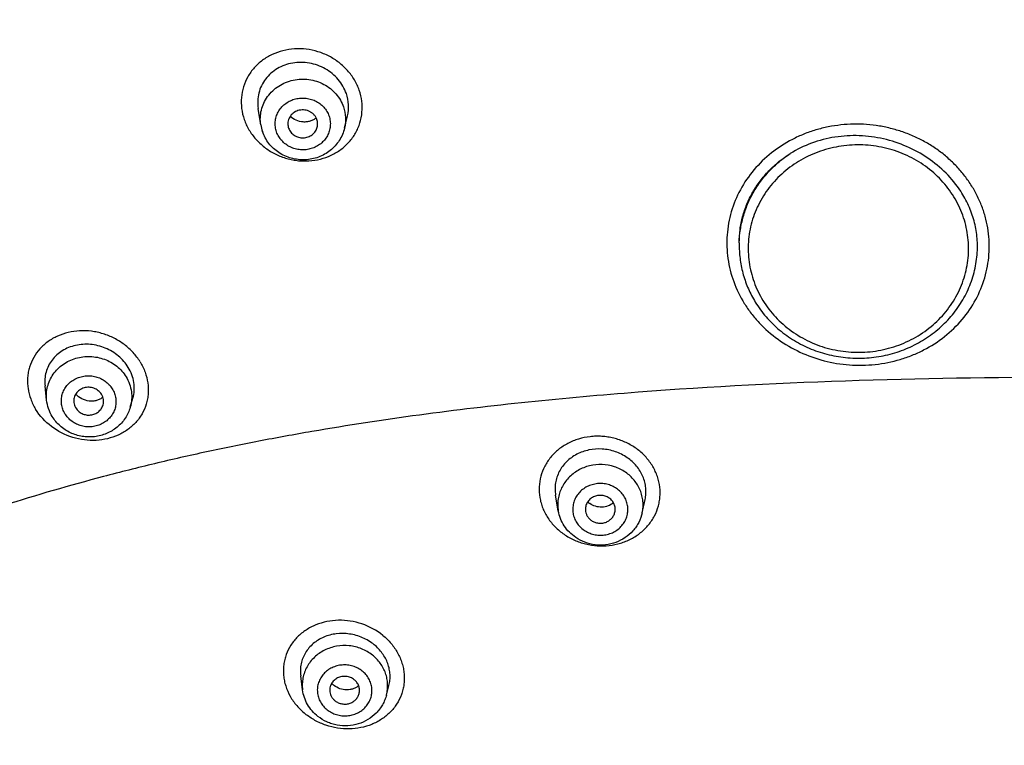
# Model space of a CAD drawing. Header units: millimetres. Extents: x -447 to 363, y -137 to 665.
# Tile 22 of 43: x -153 to -120, y 571 to 595. Entities that reach past the tile are written whole.
import ezdxf

# ---------------------------------------------------------------- set-up
doc = ezdxf.new("R2010")
doc.units = ezdxf.units.MM
doc.header["$LTSCALE"] = 23.1
doc.layers.get('0').update_dxf_attribs({"linetype": 'CONTINUOUS'})

msp = doc.modelspace()

# ---------------------------------------------------------------- linework, layer by layer
at = {"color": 7, "linetype": 'CONTINUOUS'}
for p, q in [((-144.752, 591.591), (-144.839, 592.139)), ((-141.939, 591.482), (-141.839, 591.898)), ((-128.688, 587.638), (-128.688, 587.541)), ((-151.942, 582.353), (-151.996, 582.836)), ((-149.133, 582.114), (-149.045, 582.419)), ((-134.762, 578.641), (-134.852, 579.166)), ((-131.946, 578.575), (-131.849, 579.014)), ((-143.348, 572.629), (-143.411, 573.105)), ((-140.532, 572.455), (-140.449, 572.776))]:
    msp.add_line(p, q, dxfattribs=at)
for centre, radius, start, end in [((-143.432, 591.802), 1.336, 189.0821, 199.0561), ((-143.394, 591.63), 0.448, 189.536, 199.0562), ((-133.339, 579.42), 0.652, 227.8392, 235.4176), ((-141.891, 573.278), 0.641, 221.7836, 231.0997)]:
    msp.add_arc(centre, radius, start, end, dxfattribs=at)
at = {"color": 9, "linetype": 'CONTINUOUS'}
msp.add_arc((-125.146, 587.541), 3.541, 178.4391, 179.9999, dxfattribs=at)
for points, knots in [([(-169.759, 570.765), (-170.16, 571.322), (-170.943, 572.449), (-172.056, 574.177), (-173.107, 575.94), (-174.422, 578.331), (-175.904, 581.397), (-177.415, 585.183), (-178.65, 589.058), (-179.602, 593.001), (-180.269, 596.997), (-180.647, 601.026), (-180.734, 605.069), (-180.529, 609.109), (-180.034, 613.126), (-179.251, 617.103), (-178.183, 621.021), (-176.836, 624.861), (-175.216, 628.607), (-173.329, 632.241), (-171.185, 635.747), (-168.794, 639.108), (-166.167, 642.309), (-163.315, 645.335), (-160.252, 648.173), (-156.992, 650.81), (-153.549, 653.233), (-149.941, 655.431), (-146.182, 657.395), (-142.291, 659.116), (-138.285, 660.585), (-134.182, 661.796), (-130.002, 662.743), (-126.471, 663.309), (-123.626, 663.626), (-121.841, 663.767), (-120.411, 663.846), (-118.979, 663.902), (-117.904, 663.917), (-117.188, 663.915)], [0, 0, 0, 0, 0.015539, 0.031046, 0.046525, 0.061977, 0.092799, 0.123525, 0.15417, 0.184748, 0.215276, 0.245771, 0.276252, 0.306735, 0.337241, 0.367786, 0.398388, 0.429063, 0.459824, 0.490686, 0.521658, 0.55275, 0.583967, 0.615314, 0.646793, 0.678403, 0.71014, 0.741999, 0.773973, 0.806052, 0.838224, 0.870477, 0.902796, 0.935166, 0.951367, 0.967574, 0.97568, 0.983786, 1, 1, 1, 1]), ([(-141.447, 592.752), (-141.487, 592.873), (-141.597, 593.108), (-141.79, 593.37), (-141.972, 593.557), (-142.123, 593.686), (-142.286, 593.801), (-142.517, 593.934), (-142.828, 594.06), (-143.22, 594.143), (-143.618, 594.155), (-144.007, 594.095), (-144.372, 593.965), (-144.7, 593.77), (-144.979, 593.518), (-145.196, 593.216), (-145.343, 592.876), (-145.414, 592.512), (-145.407, 592.138), (-145.35, 591.894), (-145.308, 591.776)], [0, 0, 0, 0, 0.06226, 0.12563, 0.157708, 0.189984, 0.222422, 0.254981, 0.320197, 0.385294, 0.449894, 0.513683, 0.57646, 0.638167, 0.698907, 0.758935, 0.818629, 0.878437, 0.938776, 1, 1, 1, 1]), ([(-144.752, 591.591), (-144.765, 591.673), (-144.775, 591.841), (-144.74, 592.09), (-144.657, 592.329), (-144.527, 592.549), (-144.357, 592.742), (-144.152, 592.902), (-143.919, 593.024), (-143.666, 593.102), (-143.401, 593.136), (-143.135, 593.123), (-142.875, 593.063), (-142.631, 592.96), (-142.411, 592.817), (-142.223, 592.637), (-142.073, 592.428), (-142.002, 592.273), (-141.974, 592.193)], [0, 0, 0, 0, 0.060473, 0.120948, 0.181693, 0.24294, 0.304844, 0.367469, 0.43078, 0.494649, 0.558877, 0.62322, 0.687417, 0.751229, 0.814463, 0.877003, 0.938823, 1, 1, 1, 1]), ([(-145.308, 591.776), (-145.267, 591.655), (-145.158, 591.42), (-144.926, 591.105), (-144.637, 590.834), (-144.299, 590.619), (-143.927, 590.467), (-143.6, 590.397), (-143.335, 590.378), (-143.072, 590.382), (-142.748, 590.432), (-142.383, 590.561), (-142.055, 590.756), (-141.777, 591.009), (-141.595, 591.262), (-141.485, 591.482), (-141.4, 591.712), (-141.341, 592.016), (-141.347, 592.39), (-141.405, 592.634), (-141.447, 592.752)], [0, 0, 0, 0, 0.062256, 0.12562, 0.189905, 0.254828, 0.320027, 0.385099, 0.417502, 0.449737, 0.513501, 0.576267, 0.637976, 0.698735, 0.758794, 0.788716, 0.818608, 0.878442, 0.938788, 1, 1, 1, 1]), ([(-144.223, 591.359), (-144.241, 591.413), (-144.267, 591.525), (-144.271, 591.697), (-144.239, 591.866), (-144.172, 592.026), (-144.073, 592.17), (-143.946, 592.293), (-143.797, 592.39), (-143.629, 592.458), (-143.451, 592.494), (-143.269, 592.496), (-143.09, 592.466), (-142.92, 592.403), (-142.766, 592.31), (-142.634, 592.19), (-142.53, 592.049), (-142.48, 591.943), (-142.461, 591.889)], [0, 0, 0, 0, 0.060781, 0.121324, 0.181932, 0.242901, 0.304464, 0.36676, 0.429815, 0.493537, 0.557739, 0.622167, 0.686532, 0.750557, 0.81401, 0.876743, 0.938715, 1, 1, 1, 1]), ([(-141.974, 592.193), (-141.935, 592.08), (-141.888, 591.841), (-141.911, 591.598), (-141.939, 591.482)], [0, 0, 0, 0, 0.500724, 1, 1, 1, 1]), ([(-142.461, 591.889), (-142.443, 591.835), (-142.417, 591.723), (-142.413, 591.551), (-142.445, 591.382), (-142.512, 591.222), (-142.611, 591.078), (-142.738, 590.955), (-142.888, 590.858), (-143.055, 590.79), (-143.233, 590.754), (-143.415, 590.752), (-143.595, 590.782), (-143.764, 590.846), (-143.918, 590.939), (-144.05, 591.058), (-144.155, 591.199), (-144.204, 591.305), (-144.223, 591.359)], [0, 0, 0, 0, 0.060781, 0.121324, 0.181932, 0.242901, 0.304464, 0.36676, 0.429815, 0.493537, 0.557739, 0.622167, 0.686532, 0.750557, 0.81401, 0.876743, 0.938715, 1, 1, 1, 1]), ([(-122.496, 584.037), (-122.249, 584.165), (-121.782, 584.466), (-121.186, 585.038), (-120.725, 585.71), (-120.417, 586.454), (-120.275, 587.241), (-120.298, 587.908), (-120.4, 588.43), (-120.518, 588.815), (-120.677, 589.187), (-120.875, 589.544), (-121.11, 589.881), (-121.379, 590.197), (-121.681, 590.487), (-122.011, 590.749), (-122.368, 590.98), (-122.746, 591.179), (-123.144, 591.342), (-123.557, 591.469), (-123.98, 591.559), (-124.411, 591.61), (-124.844, 591.623), (-125.275, 591.596), (-125.701, 591.53), (-126.118, 591.428), (-126.521, 591.288), (-126.778, 591.169), (-126.903, 591.103)], [0, 0, 0, 0, 0.062894, 0.124724, 0.185563, 0.245655, 0.305366, 0.365124, 0.395194, 0.425427, 0.455866, 0.486544, 0.51748, 0.548685, 0.580159, 0.611894, 0.643872, 0.676062, 0.708431, 0.740934, 0.773525, 0.806154, 0.838769, 0.871321, 0.903763, 0.936052, 0.968147, 1, 1, 1, 1]), ([(-126.903, 591.103), (-127.15, 590.975), (-127.618, 590.675), (-128.212, 590.102), (-128.673, 589.431), (-128.982, 588.687), (-129.124, 587.899), (-129.096, 587.099), (-128.898, 586.317), (-128.6, 585.707), (-128.289, 585.259), (-127.929, 584.837), (-127.397, 584.373), (-126.659, 583.943), (-125.846, 583.651), (-124.99, 583.51), (-124.123, 583.525), (-123.417, 583.666), (-122.879, 583.854), (-122.621, 583.972), (-122.496, 584.037)], [0, 0, 0, 0, 0.062926, 0.124782, 0.185656, 0.245783, 0.305526, 0.365318, 0.425577, 0.486646, 0.517597, 0.548822, 0.612002, 0.676138, 0.740979, 0.80617, 0.871311, 0.936008, 0.968117, 1, 1, 1, 1]), ([(-121.484, 589.18), (-121.605, 589.378), (-121.891, 589.753), (-122.424, 590.222), (-123.044, 590.583), (-123.726, 590.824), (-124.445, 590.936), (-125.173, 590.913), (-125.882, 590.758), (-126.547, 590.476), (-127.14, 590.077), (-127.64, 589.576), (-128.026, 588.992), (-128.284, 588.349), (-128.404, 587.669), (-128.38, 586.981), (-128.213, 586.311), (-128.012, 585.895), (-127.892, 585.699)], [0, 0, 0, 0, 0.0619, 0.124539, 0.187889, 0.251818, 0.316109, 0.380493, 0.444691, 0.508448, 0.571571, 0.633961, 0.695628, 0.756696, 0.817382, 0.877968, 0.938753, 1, 1, 1, 1]), ([(-128.687, 587.638), (-128.683, 587.784), (-128.656, 588.078), (-128.562, 588.51), (-128.416, 588.93), (-128.218, 589.33), (-127.971, 589.705), (-127.68, 590.051), (-127.349, 590.363), (-127.104, 590.544), (-126.976, 590.628)], [0, 0, 0, 0, 0.122993, 0.246247, 0.369961, 0.494306, 0.619415, 0.745381, 0.872244, 1, 1, 1, 1]), ([(-127.892, 585.699), (-127.771, 585.501), (-127.485, 585.126), (-126.951, 584.658), (-126.332, 584.296), (-125.65, 584.055), (-124.931, 583.943), (-124.203, 583.966), (-123.493, 584.121), (-122.829, 584.404), (-122.236, 584.803), (-121.736, 585.303), (-121.35, 585.887), (-121.091, 586.531), (-120.972, 587.21), (-120.996, 587.898), (-121.162, 588.568), (-121.363, 588.984), (-121.484, 589.18)], [0, 0, 0, 0, 0.0619, 0.124539, 0.187889, 0.251818, 0.316109, 0.380493, 0.444691, 0.508448, 0.571571, 0.633961, 0.695628, 0.756696, 0.817382, 0.877968, 0.938753, 1, 1, 1, 1]), ([(-148.802, 583.637), (-148.869, 583.748), (-149.03, 583.959), (-149.326, 584.226), (-149.611, 584.404), (-149.855, 584.516), (-150.045, 584.583), (-150.24, 584.634), (-150.503, 584.678), (-150.832, 584.69), (-151.217, 584.636), (-151.578, 584.513), (-151.901, 584.328), (-152.173, 584.086), (-152.385, 583.795), (-152.503, 583.521), (-152.56, 583.29), (-152.583, 583.112), (-152.586, 582.932), (-152.565, 582.688), (-152.488, 582.384), (-152.377, 582.157), (-152.31, 582.049)], [0, 0, 0, 0, 0.064277, 0.129823, 0.196119, 0.229405, 0.262665, 0.295827, 0.328824, 0.394011, 0.457902, 0.520271, 0.58111, 0.640632, 0.699262, 0.757593, 0.786899, 0.816379, 0.846108, 0.876144, 0.937241, 1, 1, 1, 1]), ([(-151.942, 582.353), (-151.95, 582.429), (-151.954, 582.582), (-151.917, 582.808), (-151.84, 583.025), (-151.724, 583.226), (-151.574, 583.405), (-151.393, 583.557), (-151.186, 583.678), (-150.886, 583.793), (-150.478, 583.844), (-150.075, 583.765), (-149.782, 583.629), (-149.583, 583.494), (-149.411, 583.329), (-149.317, 583.202), (-149.276, 583.136)], [0, 0, 0, 0, 0.060239, 0.120458, 0.180903, 0.241794, 0.303296, 0.365498, 0.428409, 0.491958, 0.619936, 0.748205, 0.812086, 0.875411, 0.938063, 1, 1, 1, 1]), ([(-148.802, 583.637), (-148.735, 583.529), (-148.624, 583.302), (-148.533, 582.939), (-148.522, 582.632), (-148.552, 582.393), (-148.609, 582.162), (-148.728, 581.887), (-148.94, 581.596), (-149.213, 581.353), (-149.536, 581.168), (-149.896, 581.046), (-150.282, 580.992), (-150.678, 581.007), (-151.201, 581.121), (-151.803, 581.428), (-152.175, 581.825), (-152.31, 582.049)], [0, 0, 0, 0, 0.062815, 0.124025, 0.183877, 0.213458, 0.242868, 0.301404, 0.36021, 0.419853, 0.480756, 0.543138, 0.607011, 0.672178, 0.738271, 0.870632, 1, 1, 1, 1]), ([(-151.325, 581.893), (-151.355, 581.942), (-151.404, 582.044), (-151.446, 582.21), (-151.452, 582.38), (-151.422, 582.547), (-151.358, 582.705), (-151.262, 582.848), (-151.139, 582.97), (-150.992, 583.066), (-150.827, 583.134), (-150.651, 583.171), (-150.471, 583.174), (-150.293, 583.145), (-150.124, 583.084), (-149.97, 582.993), (-149.838, 582.876), (-149.767, 582.783), (-149.737, 582.734)], [0, 0, 0, 0, 0.061381, 0.122148, 0.182566, 0.24296, 0.303658, 0.364938, 0.426982, 0.489853, 0.553487, 0.617708, 0.682258, 0.74683, 0.811117, 0.874849, 0.937837, 1, 1, 1, 1]), ([(-117.188, 583.117), (-119.677, 583.12), (-124.648, 583.058), (-130.846, 582.742), (-135.768, 582.306), (-139.419, 581.875), (-142.431, 581.416), (-144.81, 580.982), (-146.572, 580.623), (-148.314, 580.227), (-150.595, 579.653), (-153.374, 578.85), (-156.075, 577.921), (-158.158, 577.11), (-159.663, 576.474), (-161.118, 575.807), (-162.521, 575.112), (-163.87, 574.397), (-165.166, 573.669), (-166.405, 572.938), (-167.586, 572.211), (-168.701, 571.492), (-169.415, 571.006), (-169.759, 570.764)], [0, 0, 0, 0, 0.136012, 0.271525, 0.338945, 0.405955, 0.47238, 0.505328, 0.538078, 0.570617, 0.602913, 0.666559, 0.728606, 0.758909, 0.788666, 0.817833, 0.846364, 0.874201, 0.901275, 0.927512, 0.952811, 0.977025, 1, 1, 1, 1]), ([(-149.276, 583.136), (-149.229, 583.06), (-149.151, 582.898), (-149.087, 582.639), (-149.078, 582.373), (-149.109, 582.198), (-149.133, 582.114)], [0, 0, 0, 0, 0.252639, 0.502743, 0.751416, 1, 1, 1, 1]), ([(-149.737, 582.734), (-149.707, 582.685), (-149.657, 582.583), (-149.616, 582.417), (-149.61, 582.247), (-149.639, 582.08), (-149.703, 581.922), (-149.799, 581.78), (-149.923, 581.657), (-150.07, 581.561), (-150.235, 581.493), (-150.411, 581.456), (-150.591, 581.453), (-150.769, 581.482), (-150.938, 581.543), (-151.092, 581.634), (-151.224, 581.751), (-151.295, 581.844), (-151.325, 581.893)], [0, 0, 0, 0, 0.061381, 0.122148, 0.182566, 0.24296, 0.303658, 0.364938, 0.426982, 0.489853, 0.553487, 0.617708, 0.682258, 0.74683, 0.811117, 0.874849, 0.937837, 1, 1, 1, 1]), ([(-132.18, 580.753), (-132.289, 580.828), (-132.521, 580.958), (-132.837, 581.065), (-133.099, 581.117), (-133.298, 581.139), (-133.497, 581.143), (-133.761, 581.125), (-134.082, 581.059), (-134.441, 580.914), (-134.76, 580.707), (-135.026, 580.446), (-135.23, 580.141), (-135.363, 579.802), (-135.419, 579.444), (-135.4, 579.141), (-135.346, 578.903), (-135.286, 578.728), (-135.207, 578.558), (-135.079, 578.34), (-134.875, 578.089), (-134.676, 577.923), (-134.568, 577.85)], [0, 0, 0, 0, 0.065022, 0.130668, 0.163602, 0.196506, 0.229318, 0.261978, 0.326572, 0.390016, 0.452149, 0.512994, 0.572789, 0.631947, 0.690998, 0.750499, 0.780615, 0.811014, 0.841724, 0.872762, 0.93576, 1, 1, 1, 1]), ([(-134.568, 577.85), (-134.46, 577.774), (-134.228, 577.644), (-133.849, 577.515), (-133.454, 577.452), (-133.056, 577.461), (-132.671, 577.54), (-132.312, 577.686), (-131.993, 577.894), (-131.726, 578.156), (-131.522, 578.463), (-131.411, 578.747), (-131.361, 578.983), (-131.336, 579.223), (-131.352, 579.467), (-131.405, 579.704), (-131.465, 579.879), (-131.544, 580.048), (-131.672, 580.265), (-131.874, 580.515), (-132.073, 580.68), (-132.18, 580.753)], [0, 0, 0, 0, 0.065063, 0.130669, 0.196333, 0.261601, 0.326089, 0.389519, 0.451758, 0.512825, 0.572915, 0.632371, 0.662044, 0.691734, 0.751327, 0.78143, 0.811777, 0.842401, 0.873326, 0.936045, 1, 1, 1, 1]), ([(-132.507, 579.933), (-132.621, 580.011), (-132.875, 580.135), (-133.292, 580.21), (-133.714, 580.168), (-134.042, 580.038), (-134.271, 579.884), (-134.423, 579.746), (-134.552, 579.589), (-134.654, 579.416), (-134.728, 579.23), (-134.772, 579.036), (-134.785, 578.838), (-134.773, 578.706), (-134.762, 578.641)], [0, 0, 0, 0, 0.126786, 0.25491, 0.38311, 0.5101, 0.572999, 0.63531, 0.69703, 0.758209, 0.818945, 0.879375, 0.939666, 1, 1, 1, 1]), ([(-131.946, 578.575), (-131.932, 578.637), (-131.914, 578.765), (-131.916, 578.958), (-131.948, 579.148), (-132.029, 579.395), (-132.2, 579.679), (-132.397, 579.858), (-132.507, 579.933)], [0, 0, 0, 0, 0.123432, 0.246771, 0.370365, 0.49454, 0.744971, 1, 1, 1, 1]), ([(-132.808, 579.387), (-132.857, 579.421), (-132.963, 579.479), (-133.135, 579.535), (-133.316, 579.559), (-133.497, 579.55), (-133.674, 579.507), (-133.838, 579.433), (-133.984, 579.331), (-134.105, 579.203), (-134.198, 579.056), (-134.258, 578.894), (-134.283, 578.724), (-134.272, 578.552), (-134.226, 578.386), (-134.146, 578.232), (-134.036, 578.095), (-133.945, 578.02), (-133.896, 577.986)], [0, 0, 0, 0, 0.063578, 0.127723, 0.192188, 0.256679, 0.3209, 0.384592, 0.447572, 0.50976, 0.571197, 0.632041, 0.692547, 0.753024, 0.813788, 0.875107, 0.937157, 1, 1, 1, 1]), ([(-133.896, 577.986), (-133.847, 577.953), (-133.741, 577.895), (-133.569, 577.838), (-133.389, 577.814), (-133.207, 577.824), (-133.03, 577.866), (-132.866, 577.94), (-132.72, 578.043), (-132.599, 578.171), (-132.506, 578.318), (-132.446, 578.48), (-132.421, 578.65), (-132.432, 578.821), (-132.478, 578.987), (-132.558, 579.142), (-132.669, 579.278), (-132.759, 579.354), (-132.808, 579.387)], [0, 0, 0, 0, 0.063578, 0.127723, 0.192188, 0.256679, 0.3209, 0.384592, 0.447572, 0.50976, 0.571197, 0.632041, 0.692547, 0.753024, 0.813788, 0.875107, 0.937157, 1, 1, 1, 1]), ([(-140.655, 574.458), (-140.861, 574.627), (-141.342, 574.885), (-142.01, 574.989), (-142.534, 574.931), (-142.903, 574.821), (-143.237, 574.647), (-143.523, 574.416), (-143.75, 574.137), (-143.883, 573.87), (-143.952, 573.645), (-143.984, 573.471), (-143.997, 573.293), (-143.99, 573.114), (-143.963, 572.934), (-143.901, 572.696), (-143.773, 572.406), (-143.552, 572.09), (-143.365, 571.908), (-143.262, 571.826)], [0, 0, 0, 0, 0.132079, 0.264181, 0.329079, 0.39251, 0.454312, 0.514549, 0.573538, 0.631811, 0.660935, 0.690141, 0.719518, 0.749147, 0.7791, 0.809438, 0.871301, 0.934883, 1, 1, 1, 1]), ([(-140.655, 574.458), (-140.554, 574.377), (-140.367, 574.196), (-140.184, 573.93), (-140.073, 573.704), (-140.008, 573.529), (-139.962, 573.351), (-139.928, 573.112), (-139.933, 572.87), (-139.977, 572.636), (-140.046, 572.41), (-140.18, 572.142), (-140.407, 571.862), (-140.693, 571.63), (-141.026, 571.458), (-141.393, 571.349), (-141.782, 571.307), (-142.178, 571.336), (-142.568, 571.432), (-142.936, 571.593), (-143.159, 571.742), (-143.262, 571.826)], [0, 0, 0, 0, 0.06473, 0.128034, 0.159155, 0.189902, 0.220291, 0.250353, 0.309624, 0.339048, 0.368397, 0.427076, 0.486321, 0.546599, 0.608222, 0.671303, 0.735771, 0.801361, 0.867645, 0.934069, 1, 1, 1, 1]), ([(-141.004, 573.796), (-141.114, 573.883), (-141.363, 574.025), (-141.78, 574.127), (-142.211, 574.111), (-142.551, 574), (-142.792, 573.857), (-142.953, 573.726), (-143.092, 573.574), (-143.204, 573.405), (-143.288, 573.221), (-143.342, 573.027), (-143.364, 572.828), (-143.357, 572.695), (-143.348, 572.629)], [0, 0, 0, 0, 0.126722, 0.255045, 0.383583, 0.510882, 0.573876, 0.636224, 0.697915, 0.758998, 0.81958, 0.879814, 0.939886, 1, 1, 1, 1]), ([(-140.532, 572.455), (-140.517, 572.515), (-140.494, 572.637), (-140.489, 572.823), (-140.511, 573.008), (-140.576, 573.249), (-140.726, 573.532), (-140.904, 573.716), (-141.004, 573.796)], [0, 0, 0, 0, 0.123375, 0.246644, 0.370166, 0.49428, 0.74472, 1, 1, 1, 1]), ([(-141.347, 573.261), (-141.393, 573.297), (-141.493, 573.362), (-141.659, 573.429), (-141.836, 573.465), (-142.016, 573.468), (-142.194, 573.439), (-142.361, 573.378), (-142.513, 573.287), (-142.642, 573.17), (-142.745, 573.032), (-142.816, 572.877), (-142.854, 572.712), (-142.855, 572.543), (-142.822, 572.376), (-142.754, 572.219), (-142.655, 572.077), (-142.571, 571.997), (-142.525, 571.961)], [0, 0, 0, 0, 0.06355, 0.127759, 0.192368, 0.257063, 0.321517, 0.38544, 0.448611, 0.510923, 0.572395, 0.633179, 0.693538, 0.753804, 0.814326, 0.875412, 0.937273, 1, 1, 1, 1]), ([(-142.525, 571.961), (-142.479, 571.924), (-142.379, 571.86), (-142.213, 571.793), (-142.036, 571.757), (-141.855, 571.753), (-141.678, 571.783), (-141.51, 571.844), (-141.359, 571.935), (-141.229, 572.052), (-141.127, 572.19), (-141.056, 572.345), (-141.018, 572.51), (-141.016, 572.679), (-141.05, 572.845), (-141.118, 573.003), (-141.217, 573.144), (-141.301, 573.225), (-141.347, 573.261)], [0, 0, 0, 0, 0.06355, 0.127759, 0.192368, 0.257063, 0.321517, 0.38544, 0.448611, 0.510923, 0.572395, 0.633179, 0.693538, 0.753804, 0.814326, 0.875412, 0.937273, 1, 1, 1, 1])]:
    msp.add_open_spline(points, degree=3, knots=knots, dxfattribs=at)
at = {"color": 7, "linetype": 'CONTINUOUS'}
for points, knots in [([(-141.879, 592.641), (-141.908, 592.727), (-141.985, 592.895), (-142.145, 593.122), (-142.347, 593.319), (-142.581, 593.48), (-142.841, 593.599), (-143.117, 593.672), (-143.4, 593.698), (-143.681, 593.676), (-143.95, 593.605), (-144.198, 593.489), (-144.416, 593.331), (-144.598, 593.137), (-144.737, 592.912), (-144.826, 592.664), (-144.864, 592.402), (-144.853, 592.226), (-144.839, 592.139)], [0, 0, 0, 0, 0.062191, 0.1254, 0.189509, 0.254281, 0.319398, 0.384505, 0.44925, 0.513329, 0.576517, 0.638702, 0.699904, 0.760276, 0.820095, 0.879728, 0.939572, 1, 1, 1, 1]), ([(-141.839, 591.898), (-141.81, 592.018), (-141.787, 592.272), (-141.837, 592.522), (-141.879, 592.641)], [0, 0, 0, 0, 0.495815, 1, 1, 1, 1]), ([(-142.867, 591.769), (-142.876, 591.797), (-142.901, 591.851), (-142.954, 591.924), (-143.02, 591.987), (-143.097, 592.037), (-143.182, 592.073), (-143.273, 592.094), (-143.366, 592.098), (-143.489, 592.082), (-143.633, 592.023), (-143.745, 591.917), (-143.804, 591.814), (-143.833, 591.73), (-143.845, 591.643), (-143.841, 591.584), (-143.836, 591.555)], [0, 0, 0, 0, 0.061247, 0.12314, 0.185755, 0.249066, 0.312956, 0.37723, 0.441645, 0.505942, 0.632729, 0.756816, 0.818114, 0.878915, 0.939453, 1, 1, 1, 1]), ([(-142.891, 591.826), (-142.92, 591.802), (-142.985, 591.759), (-143.093, 591.714), (-143.209, 591.689), (-143.37, 591.684), (-143.57, 591.732), (-143.707, 591.823), (-143.765, 591.878)], [0, 0, 0, 0, 0.120365, 0.242733, 0.367079, 0.493111, 0.747042, 1, 1, 1, 1]), ([(-142.855, 591.517), (-142.845, 591.558), (-142.836, 591.644), (-142.853, 591.729), (-142.867, 591.769)], [0, 0, 0, 0, 0.499299, 1, 1, 1, 1]), ([(-141.939, 591.482), (-141.957, 591.409), (-142.004, 591.265), (-142.111, 591.065), (-142.25, 590.884), (-142.417, 590.728), (-142.608, 590.6), (-142.887, 590.472), (-143.269, 590.396), (-143.656, 590.441), (-143.946, 590.545), (-144.147, 590.656), (-144.328, 590.797), (-144.484, 590.965), (-144.609, 591.155), (-144.671, 591.294), (-144.695, 591.365)], [0, 0, 0, 0, 0.061725, 0.123605, 0.185694, 0.248028, 0.310618, 0.373446, 0.499241, 0.625216, 0.688245, 0.75108, 0.813677, 0.876019, 0.938115, 1, 1, 1, 1]), ([(-143.817, 591.483), (-143.801, 591.434), (-143.749, 591.341), (-143.631, 591.234), (-143.483, 591.167), (-143.321, 591.148), (-143.16, 591.179), (-143.019, 591.256), (-142.91, 591.371), (-142.867, 591.468), (-142.855, 591.517)], [0, 0, 0, 0, 0.122219, 0.246872, 0.373752, 0.501772, 0.629414, 0.7553, 0.878732, 1, 1, 1, 1]), ([(-121.252, 589.362), (-121.394, 589.581), (-121.729, 589.992), (-122.347, 590.501), (-123.059, 590.89), (-123.838, 591.145), (-124.654, 591.253), (-125.475, 591.208), (-126.264, 591.006), (-126.751, 590.77), (-126.976, 590.628)], [0, 0, 0, 0, 0.121281, 0.244708, 0.36997, 0.496518, 0.623622, 0.750444, 0.87614, 1, 1, 1, 1]), ([(-128.688, 587.638), (-128.688, 587.785), (-128.669, 588.079), (-128.582, 588.514), (-128.439, 588.935), (-128.242, 589.337), (-127.993, 589.713), (-127.697, 590.058), (-127.358, 590.367), (-127.107, 590.546), (-126.976, 590.628)], [0, 0, 0, 0, 0.122715, 0.245523, 0.368757, 0.492719, 0.617666, 0.743791, 0.87122, 1, 1, 1, 1]), ([(-120.696, 587.307), (-120.684, 587.485), (-120.691, 587.845), (-120.79, 588.376), (-120.976, 588.889), (-121.152, 589.209), (-121.252, 589.362)], [0, 0, 0, 0, 0.247253, 0.495766, 0.74646, 1, 1, 1, 1]), ([(-128.688, 587.541), (-128.688, 587.376), (-128.665, 587.044), (-128.561, 586.555), (-128.391, 586.083), (-128.235, 585.786), (-128.148, 585.644)], [0, 0, 0, 0, 0.248917, 0.498286, 0.748528, 1, 1, 1, 1]), ([(-128.148, 585.644), (-128.041, 585.469), (-127.796, 585.135), (-127.352, 584.699), (-126.84, 584.335), (-126.275, 584.053), (-125.669, 583.859), (-125.039, 583.759), (-124.401, 583.754), (-123.769, 583.845), (-123.161, 584.029), (-122.591, 584.302), (-122.073, 584.658), (-121.621, 585.088), (-121.247, 585.581), (-121.008, 586.034), (-120.865, 586.415), (-120.754, 586.804), (-120.709, 587.106), (-120.696, 587.307)], [0, 0, 0, 0, 0.061619, 0.123739, 0.186366, 0.249453, 0.312909, 0.376605, 0.44039, 0.504102, 0.567589, 0.630718, 0.693395, 0.755567, 0.817235, 0.878449, 0.908942, 0.939362, 1, 1, 1, 1]), ([(-149.201, 583.454), (-149.245, 583.525), (-149.345, 583.661), (-149.528, 583.839), (-149.738, 583.989), (-149.97, 584.105), (-150.216, 584.186), (-150.47, 584.229), (-150.724, 584.232), (-150.971, 584.197), (-151.205, 584.125), (-151.419, 584.016), (-151.608, 583.875), (-151.765, 583.705), (-151.887, 583.509), (-151.969, 583.295), (-152.008, 583.067), (-152.005, 582.912), (-151.996, 582.836)], [0, 0, 0, 0, 0.064108, 0.129325, 0.195319, 0.261682, 0.327974, 0.393773, 0.458711, 0.522511, 0.585007, 0.64617, 0.706114, 0.765099, 0.823504, 0.881799, 0.940479, 1, 1, 1, 1]), ([(-149.045, 582.419), (-149.021, 582.503), (-148.99, 582.677), (-149.003, 582.945), (-149.072, 583.209), (-149.153, 583.375), (-149.201, 583.454)], [0, 0, 0, 0, 0.242602, 0.489156, 0.741363, 1, 1, 1, 1]), ([(-150.098, 582.548), (-150.126, 582.594), (-150.201, 582.679), (-150.324, 582.748), (-150.433, 582.778), (-150.517, 582.788), (-150.602, 582.784), (-150.712, 582.762), (-150.839, 582.701), (-150.938, 582.603), (-150.992, 582.509), (-151.019, 582.434), (-151.031, 582.355), (-151.03, 582.301), (-151.027, 582.275)], [0, 0, 0, 0, 0.124256, 0.251159, 0.315479, 0.379958, 0.444364, 0.508468, 0.634617, 0.757977, 0.818926, 0.879428, 0.939704, 1, 1, 1, 1]), ([(-150.054, 582.455), (-150.084, 582.429), (-150.151, 582.383), (-150.264, 582.338), (-150.388, 582.315), (-150.559, 582.318), (-150.769, 582.382), (-150.907, 582.492), (-150.962, 582.558)], [0, 0, 0, 0, 0.117466, 0.237979, 0.361693, 0.488239, 0.745079, 1, 1, 1, 1]), ([(-150.048, 582.192), (-150.039, 582.221), (-150.028, 582.282), (-150.032, 582.375), (-150.054, 582.465), (-150.081, 582.521), (-150.098, 582.548)], [0, 0, 0, 0, 0.248584, 0.497257, 0.747361, 1, 1, 1, 1]), ([(-151.751, 581.801), (-151.802, 581.885), (-151.887, 582.063), (-151.931, 582.256), (-151.942, 582.353)], [0, 0, 0, 0, 0.50098, 1, 1, 1, 1]), ([(-151.027, 582.275), (-151.024, 582.242), (-151.009, 582.178), (-150.98, 582.118), (-150.963, 582.09)], [0, 0, 0, 0, 0.497383, 1, 1, 1, 1]), ([(-150.963, 582.09), (-150.938, 582.049), (-150.876, 581.975), (-150.754, 581.896), (-150.636, 581.859), (-150.539, 581.85), (-150.441, 581.854), (-150.323, 581.884), (-150.218, 581.945), (-150.149, 582.01), (-150.091, 582.083), (-150.061, 582.147), (-150.048, 582.192)], [0, 0, 0, 0, 0.123485, 0.249324, 0.376797, 0.440921, 0.504971, 0.631881, 0.75677, 0.818467, 0.879571, 1, 1, 1, 1]), ([(-149.133, 582.114), (-149.152, 582.049), (-149.2, 581.922), (-149.3, 581.743), (-149.426, 581.582), (-149.625, 581.393), (-149.924, 581.213), (-150.262, 581.125), (-150.54, 581.112), (-150.748, 581.132), (-150.951, 581.18), (-151.145, 581.255), (-151.327, 581.357), (-151.491, 581.483), (-151.635, 581.631), (-151.715, 581.743), (-151.751, 581.801)], [0, 0, 0, 0, 0.061577, 0.123296, 0.18521, 0.247353, 0.372054, 0.497626, 0.560764, 0.623936, 0.687065, 0.750077, 0.81291, 0.87552, 0.937883, 1, 1, 1, 1]), ([(-132.448, 580.421), (-132.571, 580.506), (-132.842, 580.641), (-133.285, 580.73), (-133.733, 580.7), (-134.082, 580.578), (-134.327, 580.426), (-134.488, 580.29), (-134.625, 580.133), (-134.734, 579.959), (-134.813, 579.771), (-134.861, 579.573), (-134.876, 579.369), (-134.863, 579.233), (-134.852, 579.166)], [0, 0, 0, 0, 0.130164, 0.261428, 0.391605, 0.518839, 0.581179, 0.64254, 0.703013, 0.762768, 0.822048, 0.881141, 0.940359, 1, 1, 1, 1]), ([(-131.849, 579.014), (-131.835, 579.077), (-131.817, 579.208), (-131.821, 579.405), (-131.855, 579.602), (-131.942, 579.857), (-132.125, 580.154), (-132.333, 580.342), (-132.448, 580.421)], [0, 0, 0, 0, 0.120957, 0.242362, 0.364721, 0.488463, 0.740529, 1, 1, 1, 1]), ([(-133.058, 579.067), (-133.098, 579.094), (-133.187, 579.138), (-133.333, 579.164), (-133.481, 579.149), (-133.618, 579.094), (-133.732, 579.005), (-133.814, 578.887), (-133.855, 578.752), (-133.853, 578.658), (-133.845, 578.613)], [0, 0, 0, 0, 0.126984, 0.255307, 0.383699, 0.510865, 0.635901, 0.7586, 0.879559, 1, 1, 1, 1]), ([(-132.909, 578.904), (-132.962, 578.86), (-133.087, 578.79), (-133.3, 578.751), (-133.517, 578.78), (-133.65, 578.842), (-133.709, 578.883)], [0, 0, 0, 0, 0.242486, 0.492731, 0.747053, 1, 1, 1, 1]), ([(-132.863, 578.59), (-132.853, 578.633), (-132.847, 578.725), (-132.879, 578.858), (-132.95, 578.978), (-133.02, 579.041), (-133.058, 579.067)], [0, 0, 0, 0, 0.246433, 0.493828, 0.744599, 1, 1, 1, 1]), ([(-134.178, 577.743), (-134.255, 577.795), (-134.397, 577.914), (-134.57, 578.129), (-134.697, 578.374), (-134.746, 578.551), (-134.762, 578.641)], [0, 0, 0, 0, 0.25175, 0.50221, 0.751525, 1, 1, 1, 1]), ([(-131.946, 578.575), (-131.971, 578.463), (-132.03, 578.298), (-132.148, 578.101), (-132.292, 577.918), (-132.513, 577.726), (-132.827, 577.565), (-133.172, 577.483), (-133.527, 577.484), (-133.872, 577.568), (-134.082, 577.677), (-134.178, 577.743)], [0, 0, 0, 0, 0.123102, 0.184982, 0.247036, 0.371498, 0.49675, 0.622602, 0.748703, 0.874626, 1, 1, 1, 1]), ([(-133.845, 578.613), (-133.84, 578.583), (-133.823, 578.524), (-133.779, 578.441), (-133.72, 578.369), (-133.672, 578.328), (-133.646, 578.311)], [0, 0, 0, 0, 0.246051, 0.494351, 0.745589, 1, 1, 1, 1]), ([(-133.646, 578.311), (-133.612, 578.288), (-133.539, 578.25), (-133.418, 578.22), (-133.293, 578.219), (-133.172, 578.246), (-133.062, 578.301), (-132.969, 578.379), (-132.9, 578.477), (-132.872, 578.552), (-132.863, 578.59)], [0, 0, 0, 0, 0.125971, 0.253211, 0.380866, 0.507992, 0.633763, 0.75766, 0.879605, 1, 1, 1, 1]), ([(-140.948, 574.145), (-141.064, 574.239), (-141.326, 574.397), (-141.764, 574.523), (-142.213, 574.53), (-142.571, 574.437), (-142.824, 574.307), (-142.993, 574.185), (-143.138, 574.041), (-143.256, 573.878), (-143.345, 573.698), (-143.402, 573.506), (-143.426, 573.306), (-143.42, 573.172), (-143.411, 573.105)], [0, 0, 0, 0, 0.13227, 0.265357, 0.396581, 0.523819, 0.585773, 0.646528, 0.706232, 0.765132, 0.823563, 0.881916, 0.940602, 1, 1, 1, 1]), ([(-140.449, 572.776), (-140.433, 572.835), (-140.412, 572.956), (-140.408, 573.142), (-140.432, 573.329), (-140.502, 573.575), (-140.659, 573.867), (-140.844, 574.06), (-140.948, 574.145)], [0, 0, 0, 0, 0.119387, 0.239735, 0.361553, 0.485237, 0.738424, 1, 1, 1, 1]), ([(-141.614, 572.97), (-141.653, 573.001), (-141.739, 573.051), (-141.885, 573.086), (-142.01, 573.081), (-142.106, 573.057), (-142.197, 573.02), (-142.297, 572.951), (-142.372, 572.856), (-142.411, 572.77), (-142.436, 572.68), (-142.438, 572.609), (-142.432, 572.563)], [0, 0, 0, 0, 0.126819, 0.255241, 0.383877, 0.44797, 0.511596, 0.636694, 0.7592, 0.819828, 0.880108, 1, 1, 1, 1]), ([(-141.45, 572.503), (-141.439, 572.544), (-141.43, 572.631), (-141.455, 572.761), (-141.517, 572.878), (-141.579, 572.943), (-141.614, 572.97)], [0, 0, 0, 0, 0.246295, 0.493592, 0.744372, 1, 1, 1, 1]), ([(-142.835, 571.738), (-142.904, 571.793), (-143.033, 571.915), (-143.187, 572.131), (-143.296, 572.371), (-143.337, 572.542), (-143.348, 572.629)], [0, 0, 0, 0, 0.251805, 0.50227, 0.751563, 1, 1, 1, 1]), ([(-141.466, 572.773), (-141.493, 572.749), (-141.55, 572.707), (-141.649, 572.662), (-141.756, 572.634), (-141.907, 572.622), (-142.098, 572.656), (-142.234, 572.731), (-142.294, 572.779)], [0, 0, 0, 0, 0.117765, 0.23829, 0.361668, 0.487619, 0.743679, 1, 1, 1, 1]), ([(-140.532, 572.455), (-140.547, 572.398), (-140.584, 572.287), (-140.661, 572.129), (-140.758, 571.982), (-140.912, 571.804), (-141.147, 571.619), (-141.475, 571.473), (-141.83, 571.41), (-142.131, 571.429), (-142.364, 571.486), (-142.587, 571.571), (-142.742, 571.664), (-142.835, 571.738)], [0, 0, 0, 0, 0.061512, 0.123144, 0.184937, 0.246925, 0.37131, 0.496568, 0.622474, 0.748619, 0.811743, 0.874749, 1, 1, 1, 1]), ([(-142.432, 572.563), (-142.428, 572.534), (-142.414, 572.477), (-142.377, 572.396), (-142.324, 572.322), (-142.281, 572.281), (-142.257, 572.262)], [0, 0, 0, 0, 0.24589, 0.494097, 0.745366, 1, 1, 1, 1]), ([(-142.257, 572.262), (-142.224, 572.236), (-142.152, 572.192), (-142.031, 572.155), (-141.903, 572.146), (-141.778, 572.167), (-141.663, 572.218), (-141.565, 572.293), (-141.49, 572.39), (-141.46, 572.465), (-141.45, 572.503)], [0, 0, 0, 0, 0.125859, 0.253223, 0.381148, 0.508558, 0.634499, 0.758361, 0.880042, 1, 1, 1, 1])]:
    msp.add_open_spline(points, degree=3, knots=knots, dxfattribs=at)

doc.saveas('drawing.dxf')
